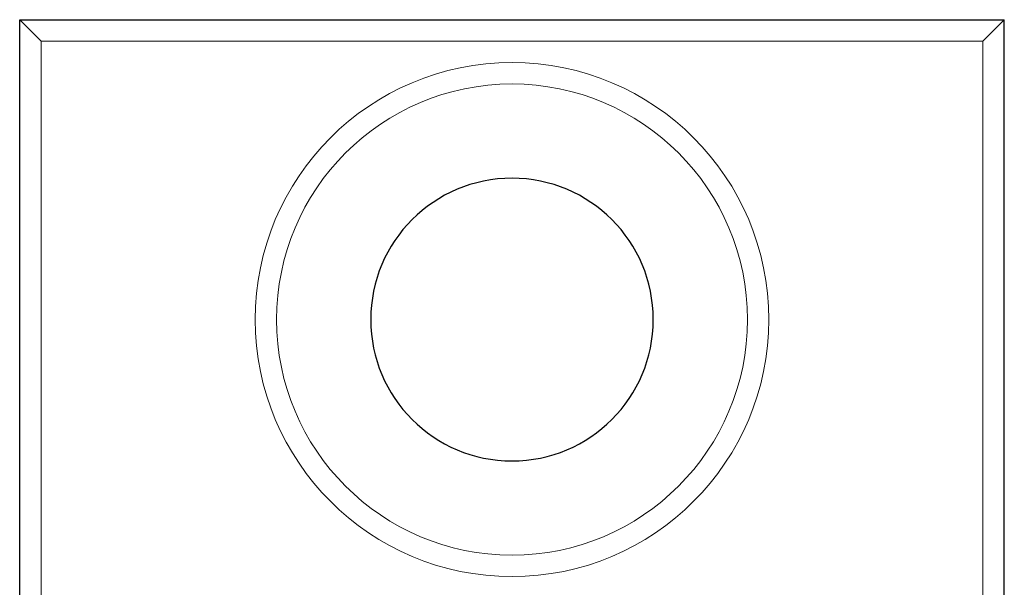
# Model space of a CAD drawing. Header units: millimetres. Extents: x 4330 to 4521, y 6615 to 6785.
# Tile 23 of 64: x 4413 to 4436, y 6654 to 6667. Entities that reach past the tile are written whole.
import ezdxf
from ezdxf.lldxf.tags import DXFTag

# ---------------------------------------------------------------- set-up
doc = ezdxf.new("R2010")
doc.units = ezdxf.units.MM
doc.layers.add('1', color=7, linetype='CONTINUOUS', true_color=0xffffff)
tags = doc.linetypes.add('DASHED', pattern=[25.72, 12.86, -12.86]).pattern_tags.tags
tags[6:7] = [DXFTag(74, 4), DXFTag(75, 0), DXFTag(340, '0'), DXFTag(46, 0.0), DXFTag(50, 0.0), DXFTag(44, 0.0), DXFTag(45, 0.0)]
tags[4:5] = [DXFTag(74, 4), DXFTag(75, 0), DXFTag(340, '0'), DXFTag(46, 0.0), DXFTag(50, 0.0), DXFTag(44, 0.0), DXFTag(45, 0.0)]

msp = doc.modelspace()

# ---------------------------------------------------------------- linework, layer by layer
at = {"layer": '1', "color": 7, "linetype": 'Continuous'}
for p, q in [((4413.362, 6667.077), (4436.362, 6667.077)), ((4413.362, 6615.077), (4413.362, 6667.077)), ((4436.362, 6615.077), (4436.362, 6667.077))]:
    msp.add_line(p, q, dxfattribs=at)
at = {"layer": '1', "color": 252, "linetype": 'DASHED', "lineweight": 5}
for p, q in [((4413.862, 6666.577), (4413.362, 6667.077)), ((4436.362, 6667.077), (4435.862, 6666.577)), ((4413.862, 6666.577), (4435.862, 6666.577)), ((4413.862, 6653.577), (4413.862, 6666.577)), ((4435.862, 6666.577), (4435.862, 6653.577))]:
    msp.add_line(p, q, dxfattribs=at)
msp.add_circle((4424.862, 6660.077), 6, dxfattribs=at)
at = {"layer": '1', "color": 252, "linetype": 'DASHED', "lineweight": 5, "extrusion": (0, 0, -1)}
msp.add_circle((-4424.862, 6660.077), 5.5, dxfattribs=at)
at = {"layer": '1', "color": 7, "linetype": 'Continuous', "extrusion": (6.12303e-17, 6.12303e-17, -1)}
msp.add_circle((-4424.862, 6660.077), 3.3, dxfattribs=at)

doc.saveas('drawing.dxf')
